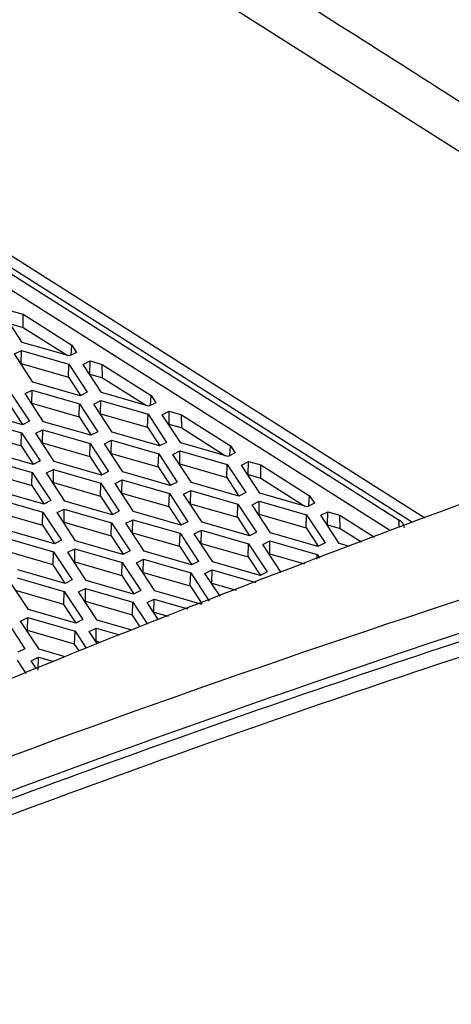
# Model space of a CAD drawing. Header units: millimetres. Extents: x -1263 to 1500, y -1080 to 1468.
# Tile 73 of 166: x 1347 to 1369, y -620 to -570. Entities that reach past the tile are written whole.
import ezdxf

# ---------------------------------------------------------------- set-up
doc = ezdxf.new("R2010")
doc.units = ezdxf.units.MM

msp = doc.modelspace()

# ---------------------------------------------------------------- linework, layer by layer
at = {"color": 7, "linetype": 'Continuous', "lineweight": 25}
for p, q in [((1351.937, -565.64), (1388.643, -588.916)), ((1330.542, -571.899), (1368.001, -595.652)), ((1367.386, -595.888), (1330.552, -572.531)), ((1332.299, -573.952), (1366.705, -595.768)), ((1366.259, -596.32), (1332.282, -574.776)), ((1347.461, -586.701), (1346.518, -585.267)), ((1346.878, -585.086), (1347.499, -585.265)), ((1347.499, -585.265), (1349.992, -586.846)), ((1347.511, -585.94), (1347.499, -585.265)), ((1346.867, -585.755), (1347.511, -585.94)), ((1347.511, -585.94), (1349.749, -587.36)), ((1349.875, -587.396), (1347.461, -586.701)), ((1349.962, -587.352), (1349.992, -586.846)), ((1349.992, -586.846), (1350.235, -587.215)), ((1347.063, -587.292), (1347.423, -587.111)), ((1348.006, -588.726), (1347.063, -587.292)), ((1347.412, -587.78), (1347.423, -587.111)), ((1347.423, -587.111), (1349.837, -587.805)), ((1350.235, -587.215), (1349.875, -587.396)), ((1347.391, -587.79), (1347.412, -587.78)), ((1347.412, -587.78), (1349.813, -588.47)), ((1349.813, -588.47), (1349.837, -587.805)), ((1349.837, -587.805), (1350.78, -589.24)), ((1350.562, -587.831), (1350.922, -587.65)), ((1351.505, -589.266), (1350.562, -587.831)), ((1350.911, -588.319), (1350.922, -587.65)), ((1350.922, -587.65), (1351.543, -587.829)), ((1351.543, -587.829), (1354.037, -589.41)), ((1351.555, -588.504), (1351.543, -587.829)), ((1349.813, -588.47), (1350.433, -589.414)), ((1350.89, -588.33), (1350.911, -588.319)), ((1350.911, -588.319), (1351.555, -588.504)), ((1350.42, -589.421), (1348.006, -588.726)), ((1351.555, -588.504), (1353.794, -589.924)), ((1346.883, -589.29), (1347.826, -590.725)), ((1347.608, -589.316), (1347.968, -589.136)), ((1348.551, -590.751), (1347.608, -589.316)), ((1347.957, -589.804), (1347.968, -589.136)), ((1347.968, -589.136), (1350.382, -589.83)), ((1350.78, -589.24), (1350.42, -589.421)), ((1353.919, -589.96), (1351.505, -589.266)), ((1354.006, -589.916), (1354.037, -589.41)), ((1354.037, -589.41), (1354.279, -589.779)), ((1346.859, -589.956), (1347.479, -590.899)), ((1347.936, -589.815), (1347.957, -589.804)), ((1347.957, -589.804), (1350.358, -590.495)), ((1350.358, -590.495), (1350.382, -589.83)), ((1350.382, -589.83), (1351.325, -591.264)), ((1351.107, -589.856), (1351.467, -589.675)), ((1352.05, -591.29), (1351.107, -589.856)), ((1351.456, -590.344), (1351.467, -589.675)), ((1351.467, -589.675), (1353.881, -590.37)), ((1354.279, -589.779), (1353.919, -589.96)), ((1347.466, -590.906), (1345.052, -590.211)), ((1351.435, -590.355), (1351.456, -590.344)), ((1351.456, -590.344), (1353.857, -591.035)), ((1353.857, -591.035), (1353.881, -590.37)), ((1353.881, -590.37), (1354.824, -591.804)), ((1354.606, -590.395), (1354.966, -590.215)), ((1355.549, -591.83), (1354.606, -590.395)), ((1354.955, -590.883), (1354.966, -590.215)), ((1354.966, -590.215), (1355.587, -590.393)), ((1355.587, -590.393), (1358.081, -591.974)), ((1355.599, -591.069), (1355.587, -590.393)), ((1345.014, -590.621), (1347.428, -591.315)), ((1347.826, -590.725), (1347.466, -590.906)), ((1350.965, -591.445), (1348.551, -590.751)), ((1350.358, -590.495), (1350.978, -591.439)), ((1354.934, -590.894), (1354.955, -590.883)), ((1354.955, -590.883), (1355.599, -591.069)), ((1345.003, -591.29), (1347.404, -591.98)), ((1347.404, -591.98), (1347.428, -591.315)), ((1347.428, -591.315), (1348.371, -592.75)), ((1348.153, -591.341), (1348.513, -591.16)), ((1349.096, -592.776), (1348.153, -591.341)), ((1348.502, -591.829), (1348.513, -591.16)), ((1348.513, -591.16), (1350.927, -591.855)), ((1351.325, -591.264), (1350.965, -591.445)), ((1354.464, -591.985), (1352.05, -591.29)), ((1353.857, -591.035), (1354.477, -591.978)), ((1355.599, -591.069), (1357.838, -592.488)), ((1347.404, -591.98), (1348.024, -592.924)), ((1348.481, -591.84), (1348.502, -591.829)), ((1348.502, -591.829), (1350.903, -592.52)), ((1350.903, -592.52), (1350.927, -591.855)), ((1350.927, -591.855), (1351.87, -593.289)), ((1351.652, -591.881), (1352.012, -591.7)), ((1352.595, -593.315), (1351.652, -591.881)), ((1352.001, -592.369), (1352.012, -591.7)), ((1352.012, -591.7), (1354.426, -592.394)), ((1354.824, -591.804), (1354.464, -591.985)), ((1357.963, -592.524), (1355.549, -591.83)), ((1358.05, -592.481), (1358.081, -591.974)), ((1358.081, -591.974), (1358.323, -592.343)), ((1348.011, -592.931), (1345.597, -592.236)), ((1351.98, -592.379), (1352.001, -592.369)), ((1352.001, -592.369), (1354.402, -593.059)), ((1354.402, -593.059), (1354.426, -592.394)), ((1354.426, -592.394), (1355.369, -593.829)), ((1355.151, -592.42), (1355.511, -592.239)), ((1356.094, -593.855), (1355.151, -592.42)), ((1355.5, -592.908), (1355.511, -592.239)), ((1355.511, -592.239), (1357.925, -592.934)), ((1358.323, -592.343), (1357.963, -592.524)), ((1345.559, -592.646), (1347.973, -593.34)), ((1348.371, -592.75), (1348.011, -592.931)), ((1351.51, -593.47), (1349.096, -592.776)), ((1350.903, -592.52), (1351.523, -593.464)), ((1355.479, -592.919), (1355.5, -592.908)), ((1355.5, -592.908), (1357.901, -593.599)), ((1357.901, -593.599), (1357.925, -592.934)), ((1357.925, -592.934), (1358.868, -594.368)), ((1358.65, -592.96), (1359.01, -592.779)), ((1359.593, -594.394), (1358.65, -592.96)), ((1358.999, -593.448), (1359.01, -592.779)), ((1359.01, -592.779), (1359.631, -592.958)), ((1359.631, -592.958), (1362.125, -594.539)), ((1359.643, -593.633), (1359.631, -592.958)), ((1345.548, -593.315), (1347.949, -594.005)), ((1347.949, -594.005), (1347.973, -593.34)), ((1347.973, -593.34), (1348.916, -594.775)), ((1348.698, -593.366), (1349.058, -593.185)), ((1349.641, -594.801), (1348.698, -593.366)), ((1349.047, -593.854), (1349.058, -593.185)), ((1349.058, -593.185), (1351.472, -593.88)), ((1351.87, -593.289), (1351.51, -593.47)), ((1355.009, -594.01), (1352.595, -593.315)), ((1354.402, -593.059), (1355.022, -594.003)), ((1358.978, -593.458), (1358.999, -593.448)), ((1358.999, -593.448), (1359.643, -593.633)), ((1349.026, -593.865), (1349.047, -593.854)), ((1349.047, -593.854), (1351.448, -594.545)), ((1351.448, -594.545), (1351.472, -593.88)), ((1351.472, -593.88), (1352.415, -595.314)), ((1352.197, -593.906), (1352.557, -593.725)), ((1353.14, -595.34), (1352.197, -593.906)), ((1352.546, -594.394), (1352.557, -593.725)), ((1352.557, -593.725), (1354.971, -594.419)), ((1355.369, -593.829), (1355.009, -594.01)), ((1358.509, -594.549), (1356.094, -593.855)), ((1357.901, -593.599), (1358.521, -594.543)), ((1359.643, -593.633), (1361.882, -595.053)), ((1348.556, -594.956), (1346.142, -594.261)), ((1347.949, -594.005), (1348.569, -594.949)), ((1352.525, -594.404), (1352.546, -594.394)), ((1352.546, -594.394), (1354.947, -595.084)), ((1354.947, -595.084), (1354.971, -594.419)), ((1354.971, -594.419), (1355.914, -595.854)), ((1355.696, -594.445), (1356.056, -594.264)), ((1356.639, -595.88), (1355.696, -594.445)), ((1356.045, -594.933), (1356.056, -594.264)), ((1356.056, -594.264), (1358.47, -594.959)), ((1358.868, -594.368), (1358.509, -594.549)), ((1362.008, -595.089), (1359.593, -594.394)), ((1346.104, -594.671), (1348.518, -595.365)), ((1348.916, -594.775), (1348.556, -594.956)), ((1352.055, -595.495), (1349.641, -594.801)), ((1351.448, -594.545), (1352.068, -595.489)), ((1356.024, -594.944), (1356.045, -594.933)), ((1356.045, -594.933), (1358.446, -595.624)), ((1358.446, -595.624), (1358.47, -594.959)), ((1358.47, -594.959), (1359.413, -596.393)), ((1359.195, -594.985), (1359.555, -594.804)), ((1360.138, -596.419), (1359.195, -594.985)), ((1359.544, -595.473), (1359.555, -594.804)), ((1359.555, -594.804), (1361.97, -595.498)), ((1362.368, -594.908), (1362.008, -595.089)), ((1362.094, -595.045), (1362.125, -594.539)), ((1362.125, -594.539), (1362.368, -594.908)), ((1346.093, -595.339), (1348.494, -596.03)), ((1348.494, -596.03), (1348.518, -595.365)), ((1348.518, -595.365), (1349.461, -596.799)), ((1349.243, -595.391), (1349.603, -595.21)), ((1350.186, -596.825), (1349.243, -595.391)), ((1349.592, -595.879), (1349.603, -595.21)), ((1349.603, -595.21), (1352.017, -595.905)), ((1352.415, -595.314), (1352.055, -595.495)), ((1355.555, -596.035), (1353.14, -595.34)), ((1354.947, -595.084), (1355.567, -596.028)), ((1359.523, -595.483), (1359.544, -595.473)), ((1359.544, -595.473), (1361.945, -596.163)), ((1361.945, -596.163), (1361.97, -595.498)), ((1361.97, -595.498), (1362.913, -596.933)), ((1362.694, -595.524), (1363.054, -595.343)), ((1363.043, -596.012), (1363.054, -595.343)), ((1363.054, -595.343), (1363.676, -595.522)), ((1349.571, -595.89), (1349.592, -595.879)), ((1349.592, -595.879), (1351.993, -596.57)), ((1351.993, -596.57), (1352.017, -595.905)), ((1352.017, -595.905), (1352.96, -597.339)), ((1352.742, -595.931), (1353.102, -595.75)), ((1353.685, -597.365), (1352.742, -595.931)), ((1353.091, -596.418), (1353.102, -595.75)), ((1353.102, -595.75), (1355.516, -596.444)), ((1355.914, -595.854), (1355.555, -596.035)), ((1359.054, -596.574), (1356.639, -595.88)), ((1358.446, -595.624), (1359.066, -596.568)), ((1363.637, -596.959), (1362.694, -595.524)), ((1363.022, -596.023), (1363.043, -596.012)), ((1363.043, -596.012), (1363.687, -596.197)), ((1363.676, -595.522), (1365.434, -596.637)), ((1363.687, -596.197), (1363.676, -595.522)), ((1349.101, -596.98), (1346.687, -596.286)), ((1348.494, -596.03), (1349.114, -596.974)), ((1353.07, -596.429), (1353.091, -596.418)), ((1353.091, -596.418), (1355.492, -597.109)), ((1355.492, -597.109), (1355.516, -596.444)), ((1355.516, -596.444), (1356.459, -597.879)), ((1356.241, -596.47), (1356.601, -596.289)), ((1357.184, -597.904), (1356.241, -596.47)), ((1356.59, -596.958), (1356.601, -596.289)), ((1356.601, -596.289), (1359.016, -596.984)), ((1359.413, -596.393), (1359.054, -596.574)), ((1362.553, -597.114), (1360.138, -596.419)), ((1361.945, -596.163), (1362.566, -597.107)), ((1363.687, -596.197), (1364.778, -596.889)), ((1346.649, -596.695), (1349.063, -597.39)), ((1349.461, -596.799), (1349.101, -596.98)), ((1352.601, -597.52), (1350.186, -596.825)), ((1351.993, -596.57), (1352.613, -597.513)), ((1356.569, -596.969), (1356.59, -596.958)), ((1356.59, -596.958), (1358.991, -597.649)), ((1358.991, -597.649), (1359.016, -596.984)), ((1359.016, -596.984), (1359.959, -598.418)), ((1359.74, -597.01), (1360.1, -596.829)), ((1360.683, -598.444), (1359.74, -597.01)), ((1360.089, -597.497), (1360.1, -596.829)), ((1360.1, -596.829), (1362.515, -597.523)), ((1362.913, -596.933), (1362.553, -597.114)), ((1364.185, -597.116), (1363.637, -596.959)), ((1349.039, -598.055), (1346.638, -597.364)), ((1349.039, -598.055), (1349.063, -597.39)), ((1349.063, -597.39), (1350.006, -598.824)), ((1349.788, -597.416), (1350.148, -597.235)), ((1350.731, -598.85), (1349.788, -597.416)), ((1350.137, -597.904), (1350.148, -597.235)), ((1350.148, -597.235), (1352.562, -597.929)), ((1352.96, -597.339), (1352.601, -597.52)), ((1356.1, -598.059), (1353.685, -597.365)), ((1355.492, -597.109), (1356.112, -598.053)), ((1360.068, -597.508), (1360.089, -597.497)), ((1360.089, -597.497), (1361.863, -598.008)), ((1350.137, -597.904), (1350.116, -597.914)), ((1350.137, -597.904), (1352.538, -598.594)), ((1352.538, -598.594), (1352.562, -597.929)), ((1352.562, -597.929), (1353.505, -599.364)), ((1353.287, -597.955), (1353.647, -597.774)), ((1354.23, -599.39), (1353.287, -597.955)), ((1353.636, -598.443), (1353.647, -597.774)), ((1353.647, -597.774), (1356.062, -598.469)), ((1356.459, -597.879), (1356.1, -598.059)), ((1359.599, -598.599), (1357.184, -597.904)), ((1358.991, -597.649), (1359.612, -598.592)), ((1362.506, -597.761), (1362.515, -597.523)), ((1362.515, -597.523), (1362.638, -597.71)), ((1349.646, -599.005), (1347.232, -598.311)), ((1349.659, -598.999), (1349.039, -598.055)), ((1353.615, -598.454), (1353.636, -598.443)), ((1353.636, -598.443), (1356.037, -599.134)), ((1356.037, -599.134), (1356.062, -598.469)), ((1356.062, -598.469), (1357.005, -599.903)), ((1356.786, -598.495), (1357.146, -598.314)), ((1357.553, -599.661), (1356.786, -598.495)), ((1357.135, -598.983), (1357.146, -598.314)), ((1357.146, -598.314), (1359.386, -598.958)), ((1359.959, -598.418), (1359.599, -598.599)), ((1347.777, -600.336), (1346.834, -598.901)), ((1347.194, -598.72), (1349.608, -599.415)), ((1350.006, -598.824), (1349.646, -599.005)), ((1353.146, -599.545), (1350.731, -598.85)), ((1352.538, -598.594), (1353.158, -599.538)), ((1357.114, -598.993), (1357.135, -598.983)), ((1357.135, -598.983), (1358.385, -599.342)), ((1349.584, -600.08), (1347.183, -599.389)), ((1349.584, -600.08), (1349.608, -599.415)), ((1349.608, -599.415), (1350.551, -600.849)), ((1350.333, -599.441), (1350.693, -599.26)), ((1351.276, -600.875), (1350.333, -599.441)), ((1350.682, -599.929), (1350.693, -599.26)), ((1350.693, -599.26), (1353.107, -599.954)), ((1353.505, -599.364), (1353.146, -599.545)), ((1356.645, -600.084), (1354.23, -599.39)), ((1356.037, -599.134), (1356.619, -600.02)), ((1350.682, -599.929), (1350.661, -599.939)), ((1353.083, -600.619), (1350.682, -599.929)), ((1353.083, -600.619), (1353.107, -599.954)), ((1353.107, -599.954), (1353.849, -601.083)), ((1353.832, -599.98), (1354.192, -599.799)), ((1354.415, -600.866), (1353.832, -599.98)), ((1354.181, -600.468), (1354.192, -599.799)), ((1354.192, -599.799), (1355.908, -600.293)), ((1350.191, -601.03), (1347.777, -600.336)), ((1350.204, -601.024), (1349.584, -600.08)), ((1354.181, -600.468), (1354.16, -600.479)), ((1354.181, -600.468), (1354.907, -600.677)), ((1346.654, -600.9), (1347.597, -602.335)), ((1347.379, -600.926), (1347.739, -600.745)), ((1348.322, -602.36), (1347.379, -600.926)), ((1347.728, -601.414), (1347.739, -600.745)), ((1347.739, -600.745), (1350.153, -601.44)), ((1350.551, -600.849), (1350.191, -601.03)), ((1353.057, -601.387), (1351.276, -600.875)), ((1353.481, -601.224), (1353.083, -600.619)), ((1347.728, -601.414), (1347.707, -601.425)), ((1350.129, -602.105), (1347.728, -601.414)), ((1350.129, -602.105), (1350.153, -601.44)), ((1350.153, -601.44), (1350.719, -602.3)), ((1350.878, -601.466), (1351.238, -601.285)), ((1351.276, -602.071), (1350.878, -601.466)), ((1351.227, -601.954), (1351.238, -601.285)), ((1351.238, -601.285), (1352.43, -601.628)), ((1351.227, -601.954), (1351.206, -601.964)), ((1351.429, -602.012), (1351.227, -601.954)), ((1347.597, -602.335), (1347.237, -602.515)), ((1349.658, -602.745), (1348.322, -602.36)), ((1350.357, -602.452), (1350.129, -602.105)), ((1347.199, -602.925), (1347.638, -603.593)), ((1347.924, -602.951), (1348.284, -602.77)), ((1348.193, -603.36), (1347.924, -602.951)), ((1348.273, -603.439), (1348.284, -602.77)), ((1348.284, -602.77), (1349.064, -602.994))]:
    msp.add_line(p, q, dxfattribs=at)
at = {"color": 250, "linetype": 'Continuous', "lineweight": 25}
msp.add_line((1366.697, -596.152), (1366.705, -595.768), dxfattribs=at)
at = {"color": 7, "linetype": 'Continuous', "lineweight": 25}
msp.add_arc((1366.491, -596.194), 0.476, 4.0749, 63.3348, dxfattribs=at)
for points, knots in [([(1390.625, -588.364), (1386.774, -585.724), (1378.964, -580.371), (1366.824, -572.482), (1358.473, -567.268), (1354.297, -564.66)], [0, 0, 0, 0, 0.327307, 0.663601, 1, 1, 1, 1]), ([(1333.407, -609.567), (1339.324, -607.032), (1351.541, -601.797), (1363.69, -597.248), (1369.954, -594.902)], [0, 0, 0, 0, 0.484367, 1, 1, 1, 1]), ([(1378.842, -596.971), (1356.139, -604.012), (1333.188, -612.571), (1287.071, -632.62), (1263.905, -644.11), (1240.772, -656.996)], [0, 0, 0, 0, 0.5, 0.5, 1, 1, 1, 1]), ([(1308.082, -626.624), (1320.694, -621.048), (1333.278, -615.909), (1358.321, -606.53), (1370.779, -602.29), (1383.142, -598.507)], [0, 0, 0, 0, 0.5, 0.5, 1, 1, 1, 1]), ([(1321.206, -655.96), (1327.826, -653.199), (1341.915, -647.324), (1363.431, -639.315), (1385.746, -631.743), (1408.013, -624.949), (1422.772, -621.121), (1430.156, -619.206)], [0, 0, 0, 0, 0.18107, 0.385357, 0.589941, 0.794822, 1, 1, 1, 1])]:
    msp.add_open_spline(points, degree=3, knots=knots, dxfattribs=at)
for points in [[(1380.803, -598.019), (1356.324, -605.616), (1331.558, -614.979), (1306.679, -626.039)], [(1381.451, -598.265), (1369.19, -602.037), (1344.566, -610.452), (1319.738, -620.601), (1307.273, -626.111)]]:
    msp.add_open_spline(points, degree=3, dxfattribs=at)

doc.saveas('drawing.dxf')
